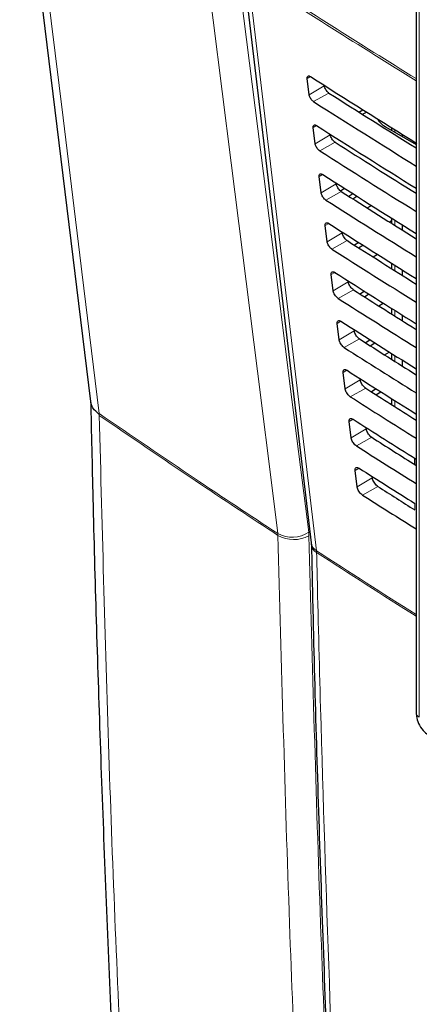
# Paper-space layout 'Blatt2' of a CAD drawing. Header units: millimetres. Extents: x 5 to 418, y 2 to 292.
# Tile 8 of 54: x 83 to 95, y 171 to 201. Entities that reach past the tile are written whole.
import ezdxf

# ---------------------------------------------------------------- set-up
doc = ezdxf.new("R2010")
doc.units = ezdxf.units.MM

psp = doc.layouts.new('Blatt2')

# ---------------------------------------------------------------- linework, layer by layer
at = {"color": 7, "linetype": 'Continuous', "lineweight": 25}
for p, q in [((89.888, 203.072), (92.012, 185.174)), ((95.275, 202.664), (95.275, 179.891)), ((91.953, 199.088), (91.891, 199.596)), ((93.495, 198.554), (93.618, 198.625)), ((93.607, 198.483), (93.73, 198.554)), ((94.112, 198.278), (94.141, 198.296)), ((92.14, 197.567), (92.078, 198.074)), ((94.326, 198.096), (95.275, 197.548)), ((94.511, 198.065), (94.511, 197.989)), ((94.835, 197.863), (94.835, 197.802)), ((92.326, 196.045), (92.264, 196.552)), ((92.92, 196.109), (93.044, 196.186)), ((93.311, 196.016), (93.188, 195.934)), ((93.304, 195.86), (93.432, 195.94)), ((93.755, 195.575), (93.884, 195.654)), ((94.511, 195.178), (94.449, 195.137)), ((94.511, 195.261), (94.511, 195.098)), ((92.512, 194.523), (92.45, 195.031)), ((94.835, 195.058), (94.835, 194.895)), ((93.491, 194.502), (93.362, 194.417)), ((93.485, 194.339), (93.618, 194.422)), ((93.936, 194.053), (94.07, 194.136)), ((94.511, 193.859), (94.511, 193.69)), ((94.835, 193.656), (94.835, 193.487)), ((92.699, 193.002), (92.636, 193.509)), ((93.67, 192.988), (93.537, 192.899)), ((93.665, 192.818), (93.804, 192.904)), ((94.116, 192.532), (94.255, 192.618)), ((94.511, 192.457), (94.511, 192.282)), ((94.835, 192.254), (94.835, 192.079)), ((92.885, 191.48), (92.823, 191.987)), ((93.85, 191.474), (93.711, 191.382)), ((93.846, 191.296), (93.989, 191.385)), ((94.296, 191.011), (94.441, 191.1)), ((94.511, 191.056), (94.511, 190.875)), ((94.835, 190.853), (94.835, 190.807)), ((94.835, 190.807), (94.842, 190.666)), ((93.071, 189.958), (93.009, 190.466)), ((94.029, 189.959), (93.886, 189.864)), ((94.026, 189.775), (94.175, 189.867)), ((94.511, 189.655), (94.511, 189.468)), ((94.477, 189.489), (94.511, 189.511)), ((93.258, 188.437), (93.195, 188.944)), ((95.224, 187.805), (95.224, 187.61)), ((93.444, 186.915), (93.382, 187.422))]:
    psp.add_line(p, q, dxfattribs=at)
at = {"color": 7, "linetype": 'Continuous', "lineweight": 18}
for p, q in [((95.372, 202.528), (95.372, 179.755)), ((91.991, 199.655), (91.891, 199.596)), ((92.422, 199.368), (91.953, 199.088)), ((92.567, 199.142), (92.09, 198.876)), ((92.18, 198.135), (92.078, 198.074)), ((94.609, 198.004), (94.609, 197.933)), ((92.608, 197.847), (92.14, 197.567)), ((92.757, 197.615), (92.28, 197.349)), ((92.369, 196.615), (92.264, 196.552)), ((92.794, 196.325), (92.326, 196.045)), ((92.947, 196.087), (92.47, 195.821)), ((94.609, 195.2), (94.609, 195.037)), ((92.558, 195.095), (92.45, 195.031)), ((92.981, 194.803), (92.512, 194.523)), ((93.137, 194.56), (92.66, 194.294)), ((92.747, 193.575), (92.636, 193.509)), ((94.609, 193.798), (94.609, 193.629)), ((93.167, 193.282), (92.699, 193.002)), ((93.327, 193.033), (92.85, 192.767)), ((94.609, 192.396), (94.609, 192.221)), ((92.936, 192.055), (92.823, 191.987)), ((93.353, 191.76), (92.885, 191.48)), ((93.517, 191.505), (93.04, 191.24)), ((94.609, 190.995), (94.609, 190.813)), ((94.835, 190.807), (94.872, 190.829)), ((93.125, 190.535), (93.009, 190.466)), ((93.54, 190.238), (93.071, 189.958)), ((93.707, 189.978), (93.23, 189.712)), ((94.609, 189.593), (94.609, 189.406)), ((85.431, 189.188), (85.434, 189.161)), ((85.434, 189.133), (85.434, 189.161)), ((93.314, 189.015), (93.195, 188.944)), ((93.726, 188.717), (93.258, 188.437)), ((93.897, 188.451), (93.419, 188.185)), ((95.273, 187.774), (95.273, 187.579)), ((93.503, 187.495), (93.382, 187.422)), ((93.912, 187.195), (93.444, 186.915)), ((94.087, 186.924), (93.609, 186.658)), ((95.235, 186.195), (95.235, 186.397)), ((90.978, 185.461), (90.982, 185.405)), ((91.945, 185.396), (91.937, 185.508)), ((92.184, 184.871), (92.18, 184.926))]:
    psp.add_line(p, q, dxfattribs=at)
at = {"color": 7, "linetype": 'Continuous', "lineweight": 25, "flags": 128}
psp.add_lwpolyline([(82.962, 207.566), (83.259, 205.138), (85.165, 189.562)], dxfattribs=at)
at = {"color": 7, "linetype": 'Continuous', "lineweight": 18, "flags": 128}
for points in [[(83.236, 207.135), (83.447, 205.408), (84.308, 198.37), (84.871, 193.765), (84.893, 193.591), (85.431, 189.188)], [(90.978, 185.461), (90.851, 186.469), (90.343, 190.502), (89.526, 196.979), (88.968, 201.408), (88.71, 203.456)], [(89.669, 203.504), (89.927, 201.455), (90.791, 194.603), (91.366, 190.034), (91.937, 185.508)], [(90.056, 202.824), (90.175, 201.821), (90.651, 197.811), (92.18, 184.926)]]:
    psp.add_lwpolyline(points, dxfattribs=at)
at = {"color": 7, "linetype": 'Continuous', "lineweight": 18}
for centre, radius, start, end in [((249.339, 449.039), 293.189, 237.09208, 238.29968), ((249.339, 448.963), 293.181, 237.09207, 238.2987), ((91.419, 186.261), 0.913, 241.1375, 304.5328), ((91.471, 186.27), 0.994, 240.5096, 298.465), ((92.357, 185.228), 0.35, 188.8721, 239.5969), ((92.338, 185.156), 0.324, 184.064, 241.5526), ((248.868, 426.522), 287.958, 237.03446, 237.76528), ((248.785, 426.33), 287.795, 237.03406, 237.76451), ((95.434, 179.903), 0.16, 184.1293, 247.1908)]:
    psp.add_arc(centre, radius, start, end, dxfattribs=at)
at = {"color": 7, "linetype": 'Continuous', "lineweight": 25}
for centre, major_axis, ratio, start_param, end_param in [((339.361, 333.737), (333.724, 5.135), 0.587275, 3.868493, 3.883113), ((338.262, 322.791), (331.364, -4.923), 0.567125, 3.885601, 3.897695), ((338.261, 322.79), (332.036, -4.933), 0.567125, 3.885702, 3.899882), ((95.033, 198.49), (1, -0.015), 0.567125, 3.439115, 3.935417), ((339.36, 332.103), (333.457, 5.131), 0.587275, 3.868453, 3.882164), ((338.263, 321.158), (331.096, -4.919), 0.567125, 3.885561, 3.896821), ((338.262, 321.157), (331.769, -4.929), 0.567125, 3.885662, 3.899014), ((339.36, 330.47), (333.189, 5.127), 0.587275, 3.868413, 3.881303), ((338.263, 319.525), (330.829, -4.915), 0.567125, 3.88552, 3.895945), ((338.262, 319.524), (331.501, -4.925), 0.567125, 3.885622, 3.898143), ((339.359, 328.836), (332.922, 5.123), 0.587275, 3.868373, 3.880439), ((338.264, 317.892), (330.561, -4.911), 0.567125, 3.88548, 3.895066), ((338.263, 317.891), (331.234, -4.921), 0.567125, 3.885581, 3.89727), ((339.359, 327.203), (332.654, 5.119), 0.587275, 3.868333, 3.879574), ((338.264, 316.259), (330.294, -4.907), 0.567125, 3.885439, 3.894186), ((338.263, 316.259), (330.966, -4.917), 0.567125, 3.885541, 3.896395), ((339.359, 325.57), (332.386, 5.115), 0.587275, 3.868293, 3.878706), ((338.265, 314.626), (330.026, -4.903), 0.567125, 3.885399, 3.893303), ((338.263, 314.626), (330.699, -4.913), 0.567125, 3.885501, 3.895518), ((339.358, 323.936), (332.119, 5.111), 0.587275, 3.868253, 3.877836), ((338.265, 312.994), (329.758, -4.899), 0.567125, 3.885358, 3.892417), ((338.264, 312.993), (330.431, -4.909), 0.567125, 3.88546, 3.894638), ((339.358, 322.303), (331.851, 5.106), 0.587275, 3.868213, 3.876956), ((338.265, 311.361), (329.491, -4.895), 0.567125, 3.885318, 3.891522), ((338.264, 311.36), (330.163, -4.905), 0.567125, 3.88542, 3.893756), ((339.357, 320.67), (331.584, 5.102), 0.587275, 3.868173, 3.875914), ((338.266, 309.728), (329.223, -4.891), 0.567125, 3.885277, 3.890463), ((338.265, 309.727), (329.896, -4.901), 0.567125, 3.885379, 3.892872)]:
    psp.add_ellipse(centre, major_axis=major_axis, ratio=ratio, start_param=start_param, end_param=end_param, dxfattribs=at)
at = {"color": 7, "linetype": 'Continuous', "lineweight": 18}
for points, knots in [([(89.591, 207.53), (91.391, 206.379), (94.991, 204.076), (100.655, 200.666), (106.54, 197.281), (112.164, 194.196), (115.842, 192.284), (117.431, 191.458)], [0, 0, 0, 0, 0.204721, 0.409562, 0.623395, 0.837364, 1, 1, 1, 1]), ([(85.431, 189.188), (86.42, 188.511), (88.249, 187.258), (90.119, 186.026), (90.978, 185.461)], [0, 0, 0, 0, 0.540801, 1, 1, 1, 1]), ([(85.434, 189.133), (85.527, 185.502), (85.713, 178.242), (86.167, 167.425), (86.751, 156.655), (87.478, 145.942), (88.347, 135.327), (89.453, 123.655), (90.389, 115.611), (90.924, 111.023)], [0, 0, 0, 0, 0.13542, 0.27084, 0.407692, 0.544545, 0.681438, 0.818332, 1, 1, 1, 1]), ([(90.982, 185.405), (90.123, 185.97), (88.253, 187.203), (86.424, 188.455), (85.434, 189.133)], [0, 0, 0, 0, 0.459077, 1, 1, 1, 1]), ([(92.409, 152.24), (92.2, 155.739), (91.781, 162.737), (91.295, 173.787), (91.09, 181.38), (90.982, 185.405)], [0, 0, 0, 0, 0.319671, 0.639406, 1, 1, 1, 1]), ([(91.945, 185.396), (92.053, 181.375), (92.258, 173.788), (92.743, 162.745), (93.162, 155.752), (93.371, 152.255)], [0, 0, 0, 0, 0.360594, 0.680264, 1, 1, 1, 1]), ([(92.184, 184.871), (92.192, 184.514), (92.233, 182.727), (92.431, 175.236), (92.816, 164.615), (93.308, 155.524), (93.497, 152.034)], [0, 0, 0, 0, 0.032288, 0.161438, 0.678067, 1, 1, 1, 1])]:
    psp.add_open_spline(points, degree=3, knots=knots, dxfattribs=at)
at = {"color": 7, "linetype": 'Continuous', "lineweight": 25}
for points, knots in [([(89.736, 207.231), (90.425, 206.782), (92.349, 205.53), (95.664, 203.464), (99.676, 201.032), (103.849, 198.595), (108.095, 196.197), (112.249, 193.935), (115.419, 192.26), (117.155, 191.375), (117.579, 191.159)], [0, 0, 0, 0, 0.0791668, 0.2209791, 0.3716118, 0.5223293, 0.6730843, 0.823745, 0.9569823, 1, 1, 1, 1]), ([(91.891, 199.596), (91.891, 199.602), (91.889, 199.622), (91.895, 199.651), (91.915, 199.673), (91.946, 199.676), (91.974, 199.666), (91.99, 199.656), (91.993, 199.654)], [0, 0, 0, 0, 0.0850535, 0.3019905, 0.5196115, 0.7367694, 0.9522337, 1, 1, 1, 1]), ([(92.09, 198.876), (92.085, 198.879), (92.066, 198.892), (92.034, 198.923), (91.998, 198.971), (91.97, 199.023), (91.957, 199.063), (91.954, 199.084), (91.953, 199.088)], [0, 0, 0, 0, 0.081983, 0.294147, 0.505651, 0.717552, 0.931033, 1, 1, 1, 1]), ([(92.567, 199.142), (92.561, 199.146), (92.541, 199.16), (92.506, 199.194), (92.468, 199.245), (92.439, 199.301), (92.425, 199.343), (92.422, 199.364), (92.422, 199.368)], [0, 0, 0, 0, 0.090146, 0.302268, 0.513764, 0.725705, 0.93926, 1, 1, 1, 1]), ([(92.078, 198.074), (92.077, 198.08), (92.075, 198.102), (92.081, 198.131), (92.102, 198.153), (92.134, 198.157), (92.163, 198.146), (92.18, 198.136), (92.182, 198.134)], [0, 0, 0, 0, 0.0885369, 0.3054942, 0.5231207, 0.7402623, 0.9556958, 1, 1, 1, 1]), ([(92.28, 197.349), (92.274, 197.352), (92.255, 197.365), (92.222, 197.398), (92.185, 197.447), (92.156, 197.501), (92.143, 197.541), (92.14, 197.562), (92.14, 197.567)], [0, 0, 0, 0, 0.0853594, 0.2975052, 0.5090059, 0.7209231, 0.9344343, 1, 1, 1, 1]), ([(92.757, 197.615), (92.751, 197.619), (92.73, 197.633), (92.694, 197.668), (92.655, 197.721), (92.625, 197.779), (92.612, 197.821), (92.609, 197.842), (92.608, 197.847)], [0, 0, 0, 0, 0.093114, 0.3052213, 0.5167154, 0.728672, 0.9422533, 1, 1, 1, 1]), ([(92.264, 196.552), (92.263, 196.559), (92.261, 196.581), (92.268, 196.612), (92.289, 196.634), (92.322, 196.637), (92.352, 196.626), (92.369, 196.616), (92.371, 196.614)], [0, 0, 0, 0, 0.091841, 0.308817, 0.526449, 0.743575, 0.95898, 1, 1, 1, 1]), ([(92.947, 196.087), (92.94, 196.092), (92.919, 196.107), (92.882, 196.143), (92.842, 196.197), (92.811, 196.256), (92.798, 196.299), (92.795, 196.321), (92.794, 196.325)], [0, 0, 0, 0, 0.09594, 0.308034, 0.519526, 0.731498, 0.945105, 1, 1, 1, 1]), ([(92.47, 195.821), (92.464, 195.825), (92.444, 195.839), (92.41, 195.872), (92.372, 195.923), (92.343, 195.978), (92.33, 196.02), (92.327, 196.04), (92.326, 196.045)], [0, 0, 0, 0, 0.088564, 0.300693, 0.512191, 0.724124, 0.937664, 1, 1, 1, 1]), ([(92.45, 195.031), (92.45, 195.038), (92.448, 195.061), (92.455, 195.092), (92.477, 195.114), (92.511, 195.117), (92.541, 195.106), (92.558, 195.095), (92.56, 195.094)], [0, 0, 0, 0, 0.0949792, 0.3119739, 0.5296104, 0.7467217, 0.9620986, 1, 1, 1, 1]), ([(93.137, 194.56), (93.13, 194.565), (93.108, 194.58), (93.069, 194.618), (93.029, 194.673), (92.998, 194.733), (92.984, 194.777), (92.981, 194.799), (92.981, 194.803)], [0, 0, 0, 0, 0.0986338, 0.3107155, 0.5222066, 0.7341927, 0.9478245, 1, 1, 1, 1]), ([(92.66, 194.294), (92.654, 194.298), (92.633, 194.312), (92.597, 194.347), (92.559, 194.399), (92.529, 194.456), (92.516, 194.498), (92.513, 194.519), (92.512, 194.523)], [0, 0, 0, 0, 0.091609, 0.303723, 0.515218, 0.727167, 0.940735, 1, 1, 1, 1]), ([(92.636, 193.509), (92.636, 193.516), (92.634, 193.54), (92.641, 193.572), (92.664, 193.595), (92.699, 193.598), (92.73, 193.586), (92.747, 193.575), (92.749, 193.574)], [0, 0, 0, 0, 0.097964, 0.314976, 0.532617, 0.749714, 0.965065, 1, 1, 1, 1]), ([(93.327, 193.033), (93.32, 193.038), (93.296, 193.054), (93.257, 193.092), (93.216, 193.149), (93.184, 193.211), (93.171, 193.255), (93.168, 193.278), (93.167, 193.282)], [0, 0, 0, 0, 0.101205, 0.313275, 0.524765, 0.736765, 0.950421, 1, 1, 1, 1]), ([(92.85, 192.767), (92.843, 192.771), (92.822, 192.786), (92.785, 192.822), (92.746, 192.875), (92.716, 192.933), (92.702, 192.976), (92.699, 192.997), (92.699, 193.002)], [0, 0, 0, 0, 0.094506, 0.306607, 0.5181, 0.730064, 0.943658, 1, 1, 1, 1]), ([(92.823, 191.987), (92.822, 191.995), (92.82, 192.019), (92.828, 192.052), (92.851, 192.075), (92.887, 192.078), (92.919, 192.066), (92.936, 192.055), (92.938, 192.053)], [0, 0, 0, 0, 0.100806, 0.317834, 0.53548, 0.752564, 0.96789, 1, 1, 1, 1]), ([(93.517, 191.505), (93.509, 191.511), (93.485, 191.527), (93.445, 191.567), (93.403, 191.625), (93.371, 191.688), (93.357, 191.734), (93.354, 191.756), (93.353, 191.76)], [0, 0, 0, 0, 0.103661, 0.315721, 0.52721, 0.739224, 0.952903, 1, 1, 1, 1]), ([(93.04, 191.24), (93.033, 191.244), (93.011, 191.259), (92.973, 191.296), (92.933, 191.351), (92.902, 191.411), (92.889, 191.454), (92.886, 191.476), (92.885, 191.48)], [0, 0, 0, 0, 0.0972666, 0.3093545, 0.5208462, 0.7328249, 0.9464441, 1, 1, 1, 1]), ([(93.009, 190.466), (93.008, 190.474), (93.006, 190.499), (93.015, 190.532), (93.039, 190.556), (93.076, 190.558), (93.108, 190.546), (93.125, 190.535), (93.127, 190.533)], [0, 0, 0, 0, 0.103516, 0.32056, 0.538209, 0.75528, 0.970583, 1, 1, 1, 1]), ([(93.707, 189.978), (93.699, 189.984), (93.674, 190.001), (93.633, 190.042), (93.59, 190.101), (93.557, 190.166), (93.543, 190.212), (93.54, 190.234), (93.54, 190.238)], [0, 0, 0, 0, 0.10601, 0.31806, 0.52955, 0.741577, 0.955277, 1, 1, 1, 1]), ([(93.23, 189.712), (93.222, 189.717), (93.199, 189.733), (93.161, 189.771), (93.12, 189.827), (93.088, 189.888), (93.075, 189.932), (93.072, 189.954), (93.071, 189.958)], [0, 0, 0, 0, 0.0999, 0.311976, 0.523466, 0.735459, 0.949103, 1, 1, 1, 1]), ([(85.166, 189.609), (85.188, 188.589), (85.264, 185.037), (85.456, 178.834), (85.758, 171.041), (86.141, 163.182), (86.596, 155.395), (87.123, 147.653), (87.724, 139.949), (88.399, 132.298), (89.113, 125.012), (89.871, 118.061), (90.396, 113.659), (90.66, 111.443)], [0, 0, 0, 0, 0.037924, 0.132132, 0.231979, 0.330848, 0.429396, 0.528403, 0.627406, 0.726408, 0.825419, 0.912117, 1, 1, 1, 1]), ([(85.434, 189.161), (85.357, 189.226), (85.215, 189.344), (85.186, 189.494), (85.173, 189.563)], [0, 0, 0, 0, 0.541492, 1, 1, 1, 1]), ([(93.195, 188.944), (93.195, 188.952), (93.193, 188.978), (93.201, 189.013), (93.226, 189.036), (93.264, 189.039), (93.297, 189.026), (93.314, 189.014), (93.316, 189.013)], [0, 0, 0, 0, 0.106103, 0.323161, 0.540814, 0.757873, 0.973154, 1, 1, 1, 1]), ([(93.897, 188.451), (93.888, 188.457), (93.863, 188.474), (93.821, 188.516), (93.777, 188.577), (93.743, 188.643), (93.73, 188.69), (93.726, 188.713), (93.726, 188.717)], [0, 0, 0, 0, 0.1082593, 0.3203, 0.5317894, 0.7438293, 0.9575507, 1, 1, 1, 1]), ([(93.419, 188.185), (93.412, 188.19), (93.388, 188.206), (93.349, 188.246), (93.307, 188.303), (93.275, 188.365), (93.261, 188.41), (93.258, 188.433), (93.258, 188.437)], [0, 0, 0, 0, 0.102414, 0.314479, 0.525969, 0.737976, 0.951642, 1, 1, 1, 1]), ([(93.382, 187.422), (93.381, 187.431), (93.379, 187.458), (93.388, 187.493), (93.414, 187.517), (93.452, 187.519), (93.486, 187.505), (93.504, 187.494), (93.505, 187.493)], [0, 0, 0, 0, 0.108574, 0.325646, 0.543303, 0.76035, 0.97561, 1, 1, 1, 1]), ([(94.087, 186.924), (94.078, 186.93), (94.052, 186.948), (94.008, 186.991), (93.964, 187.053), (93.93, 187.121), (93.916, 187.168), (93.913, 187.191), (93.912, 187.195)], [0, 0, 0, 0, 0.1104144, 0.3224465, 0.5339362, 0.7459886, 0.9597301, 1, 1, 1, 1]), ([(93.609, 186.658), (93.601, 186.663), (93.577, 186.68), (93.536, 186.72), (93.494, 186.779), (93.461, 186.843), (93.448, 186.889), (93.444, 186.911), (93.444, 186.915)], [0, 0, 0, 0, 0.104817, 0.316872, 0.528361, 0.740382, 0.954071, 1, 1, 1, 1]), ([(92.011, 185.169), (92.012, 185.164), (92.015, 185.151), (92.015, 185.126), (92.015, 185.11)], [0, 0, 0, 0, 0.36939, 1, 1, 1, 1]), ([(92.024, 185.133), (92.037, 184.454), (92.107, 180.974), (92.303, 174.741), (92.615, 166.435), (92.959, 158.951), (93.227, 154.257), (93.34, 152.296)], [0, 0, 0, 0, 0.061225, 0.313593, 0.566097, 0.818699, 1, 1, 1, 1]), ([(95.275, 179.891), (95.278, 179.84), (95.287, 179.71), (95.371, 179.501), (95.51, 179.309), (95.628, 179.228), (95.677, 179.194)], [0, 0, 0, 0, 0.187821, 0.477899, 0.78076, 1, 1, 1, 1])]:
    psp.add_open_spline(points, degree=3, knots=knots, dxfattribs=at)

doc.saveas('drawing.dxf')
